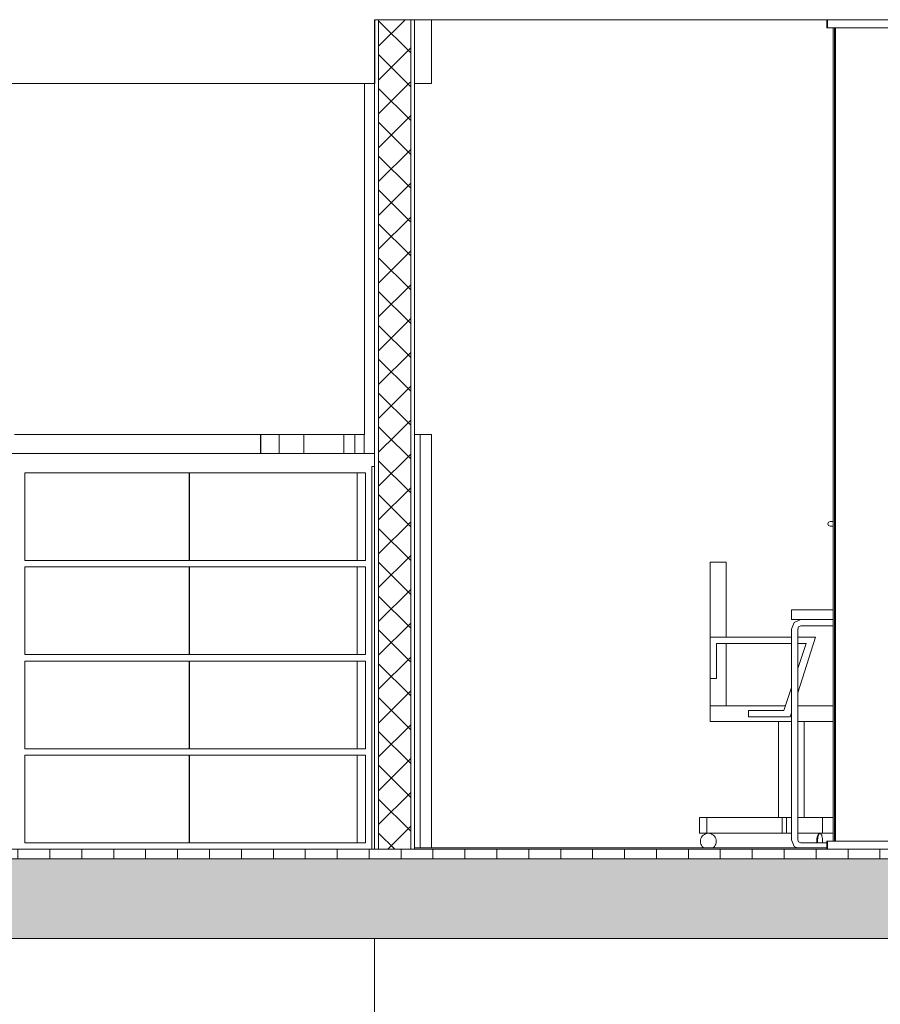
# Model space of a CAD drawing. Extents: x -138812 to 250702, y -18987 to 104055.
# Tile 151 of 193: x 103356 to 106052, y 79733 to 82819. Entities that reach past the tile are written whole.
import ezdxf

# ---------------------------------------------------------------- set-up
doc = ezdxf.new("R2010")
doc.units = 0
doc.header["$LTSCALE"] = 50
doc.linetypes.add('7 Voorgevel & doorsnede A-A$0$B0204', pattern=[1300, 1000, -100, 100, -100])
doc.layers.get('0').update_dxf_attribs({"linetype": 'CONTINUOUS'})
for name, color, linetype in [('7 Voorgevel & doorsnede A-A$0$00 Bestaande vloeren', 7, 'CONTINUOUS'), ('7 Voorgevel & doorsnede A-A$0$00 Bestaande vloeren Doorsnede-arcering', 7, 'CONTINUOUS'), ('7 Voorgevel & doorsnede A-A$0$00 Bestaande vloeren Laagscheidingslijnen', 7, 'CONTINUOUS'), ('7 Voorgevel & doorsnede A-A$0$00 Simple Deuren', 7, 'CONTINUOUS'), ('7 Voorgevel & doorsnede A-A$0$00 Simple Ramen', 7, 'CONTINUOUS'), ('7 Voorgevel & doorsnede A-A$0$22 Binnenwanden', 7, 'CONTINUOUS'), ('7 Voorgevel & doorsnede A-A$0$22 Binnenwanden Doorsnede-arcering', 7, 'CONTINUOUS'), ('7 Voorgevel & doorsnede A-A$0$22 Binnenwanden Laagscheidingslijnen', 7, 'CONTINUOUS'), ('7 Voorgevel & doorsnede A-A$0$22 Binnenwanden Ramen', 7, 'CONTINUOUS'), ('7 Voorgevel & doorsnede A-A$0$23 Vloeren', 7, 'CONTINUOUS'), ('7 Voorgevel & doorsnede A-A$0$82 Interieur', 7, 'CONTINUOUS')]:
    doc.layers.add(name, color=color, linetype=linetype)
pattern_1 = [(45, (108550.56, 1635.29), (-53.033, 53.033), []), (135, (108550.56, 1635.29), (53.033, 53.033), [])]
pattern_2 = [(0, (108550.56, 1635.29), (0, 75), [0, -75])]

# ---------------------------------------------------------------- blocks, each defined once
blk = doc.blocks.new('7 Voorgevel & doorsnede A-A$0$Section Elem_281_3', base_point=(108550.6, 1635.3))
at = {"layer": '7 Voorgevel & doorsnede A-A$0$00 Bestaande vloeren', "color": 2, "linetype": 'Continuous', "lineweight": 0}
blk.add_line((90736.6, 11035.3), (96512.7, 11035.3), dxfattribs=at)
blk = doc.blocks.new('7 Voorgevel & doorsnede A-A$0$Section Elem_287_3', base_point=(108550.6, 1635.3))
at = {"layer": '7 Voorgevel & doorsnede A-A$0$00 Bestaande vloeren Doorsnede-arcering', "linetype": 'Continuous', "lineweight": 0}
h = blk.add_hatch(dxfattribs=at)
h.set_pattern_fill('LIJNEN_VERT_100_0003', color=9, style=0, pattern_type=2)
h.set_pattern_definition([(90, (108550.56, 1635.29), (-100, 0), [])])
h.paths.add_polyline_path([(96512.7, 8405.3), (96512.7, 8435.3), (83899.9, 8435.3), (83899.9, 8405.3)], flags=0)
h = blk.add_hatch(dxfattribs=at)
h.set_pattern_fill('11_GEWAPEND_BETON__I_H_W_73', color=9, style=0, pattern_type=2)
h.set_pattern_definition([(0, (108550.56, 1635.29), (0, 70), [0, -70])])
h.paths.add_polyline_path([(96512.7, 8155.3), (96512.7, 8405.3), (83899.9, 8405.3), (83899.9, 8155.3)], flags=0)
at = {"layer": '7 Voorgevel & doorsnede A-A$0$00 Bestaande vloeren', "color": 2, "linetype": 'Continuous', "lineweight": 0}
blk.add_line((83899.9, 8435.3), (96512.7, 8435.3), dxfattribs=at)
at = {"layer": '7 Voorgevel & doorsnede A-A$0$00 Bestaande vloeren', "color": 1, "linetype": 'Continuous', "lineweight": 0}
blk.add_line((83899.9, 8155.3), (96512.7, 8155.3), dxfattribs=at)
at = {"layer": '7 Voorgevel & doorsnede A-A$0$00 Bestaande vloeren Laagscheidingslijnen', "color": 3, "linetype": 'Continuous', "lineweight": 0}
blk.add_line((83899.9, 8405.3), (96512.7, 8405.3), dxfattribs=at)
blk.add_line((83899.9, 8405.3), (96512.7, 8405.3), dxfattribs=at)
blk = doc.blocks.new('7 Voorgevel & doorsnede A-A$0$Section Elem_389_3', base_point=(108550.6, 1635.3))
at = {"layer": '7 Voorgevel & doorsnede A-A$0$00 Bestaande vloeren', "color": 2, "linetype": 'Continuous', "lineweight": 0}
blk.add_line((90735.9, 8155.3), (96512.7, 8155.3), dxfattribs=at)
blk = doc.blocks.new('7 Voorgevel & doorsnede A-A$0$Section Elem_465_3', base_point=(108550.6, 1635.3))
at = {"layer": '7 Voorgevel & doorsnede A-A$0$82 Interieur', "color": 252, "linetype": 'Continuous', "lineweight": 0}
for p, q in [((91787.2, 9335.3), (91787.2, 9100.3)), ((91787.2, 9335.3), (91837.2, 9335.3)), ((91837.2, 9335.3), (91837.2, 9100.3)), ((92041.2, 9100.3), (91787.2, 9100.3)), ((91787.2, 9100.3), (91787.2, 8970.3)), ((91807.2, 8970.3), (91807.2, 9080.3)), ((91807.2, 9080.3), (92041.2, 9080.3)), ((91837.2, 9080.3), (91837.2, 8885.3)), ((92061.2, 8925.3), (92117.2, 9100.3)), ((92117.2, 9100.3), (92061.2, 9100.3)), ((92061.2, 9080.3), (92087.2, 9080.3)), ((92087.2, 9080.3), (92061.2, 9002.3)), ((91787.2, 8970.3), (91787.2, 8885.3)), ((91787.2, 8970.3), (91807.2, 8970.3)), ((92041.2, 8942.3), (92017.2, 8870.3)), ((91787.2, 8885.3), (92022.2, 8885.3)), ((91787.2, 8835.3), (91787.2, 8885.3)), ((92017.2, 8870.3), (91907.2, 8870.3)), ((91907.2, 8870.3), (91907.2, 8850.3)), ((92037.2, 8850.3), (92041.2, 8862.8)), ((92061.2, 8885.3), (92172.6, 8885.3)), ((91787.2, 8835.3), (92041.2, 8835.3)), ((91907.2, 8850.3), (92037.2, 8850.3)), ((92001.2, 8535.3), (92001.2, 8835.3)), ((92061.2, 8835.3), (92172.6, 8835.3)), ((92081.2, 8535.3), (92081.2, 8835.3)), ((91753.7, 8535.3), (91776.2, 8535.3)), ((91753.7, 8485.3), (91753.7, 8535.3)), ((91776.2, 8535.3), (92012.2, 8535.3)), ((91776.2, 8485.3), (91776.2, 8535.3)), ((92012.2, 8535.3), (92026.2, 8535.3)), ((92012.2, 8485.3), (92012.2, 8535.3)), ((92026.2, 8535.3), (92041.2, 8535.3)), ((92026.2, 8485.3), (92026.2, 8535.3)), ((92061.2, 8535.3), (92138.7, 8535.3)), ((92138.7, 8535.3), (92172.6, 8535.3)), ((92138.7, 8485.3), (92138.7, 8535.3)), ((91753.7, 8485.3), (91776.2, 8485.3)), ((91756.2, 8460.3), (91756.6, 8464.6)), ((91756.6, 8456), (91756.2, 8460.3)), ((91756.6, 8464.6), (91757.7, 8468.8)), ((91757.7, 8451.7), (91756.6, 8456)), ((91757.7, 8468.8), (91759.6, 8472.8)), ((91759.6, 8472.8), (91762.1, 8476.4)), ((91762.1, 8476.4), (91765.2, 8479.4)), ((91765.2, 8479.4), (91768.7, 8481.9)), ((91768.7, 8481.9), (91772.7, 8483.8)), ((91772.7, 8483.8), (91776.9, 8484.9)), ((91776.2, 8485.3), (92012.2, 8485.3)), ((91776.9, 8484.9), (91781.2, 8485.3)), ((91781.2, 8485.3), (91785.6, 8484.9)), ((91785.6, 8484.9), (91789.8, 8483.8)), ((91789.8, 8483.8), (91793.7, 8481.9)), ((91793.7, 8481.9), (91797.3, 8479.4)), ((91797.3, 8479.4), (91800.4, 8476.4)), ((91800.4, 8476.4), (91802.9, 8472.8)), ((91802.9, 8472.8), (91804.7, 8468.8)), ((91804.7, 8468.8), (91805.8, 8464.6)), ((91805.8, 8456), (91804.7, 8451.7)), ((91805.8, 8464.6), (91806.2, 8460.3)), ((91806.2, 8460.3), (91805.8, 8456)), ((92012.2, 8485.3), (92026.2, 8485.3)), ((92026.2, 8485.3), (92041.2, 8485.3)), ((92061.2, 8485.3), (92138.7, 8485.3)), ((92121.1, 8464.6), (92121, 8460.3)), ((92121, 8460.3), (92121.1, 8456)), ((92121.5, 8468.8), (92121.1, 8464.6)), ((92121.1, 8456), (92121.2, 8455.3)), ((92122, 8472.8), (92121.5, 8468.8)), ((92122.8, 8476.4), (92122, 8472.8)), ((92123.8, 8479.4), (92122.8, 8476.4)), ((92123.5, 8460.3), (92123.6, 8464.6)), ((92123.6, 8456), (92123.5, 8460.3)), ((92123.6, 8464.6), (92124, 8468.8)), ((92123.7, 8455.3), (92123.6, 8456)), ((92124.9, 8481.9), (92123.8, 8479.4)), ((92124, 8468.8), (92124.5, 8472.8)), ((92124.5, 8472.8), (92125.3, 8476.4)), ((92126.1, 8483.8), (92124.9, 8481.9)), ((92125.3, 8476.4), (92126.3, 8479.4)), ((92127.4, 8484.9), (92126.1, 8483.8)), ((92126.3, 8479.4), (92127.4, 8481.9)), ((92128.7, 8485.3), (92127.4, 8484.9)), ((92127.4, 8481.9), (92128.6, 8483.8)), ((92128.6, 8483.8), (92129.9, 8484.9)), ((92129.9, 8484.9), (92131.2, 8485.3)), ((92131.2, 8485.3), (92132.6, 8484.9)), ((92132.6, 8484.9), (92133.9, 8483.8)), ((92133.9, 8483.8), (92135.1, 8481.9)), ((92135.1, 8481.9), (92136.2, 8479.4)), ((92136.2, 8479.4), (92137.1, 8476.4)), ((92137.1, 8476.4), (92137.9, 8472.8)), ((92137.9, 8472.8), (92138.5, 8468.8)), ((92138.5, 8468.8), (92138.8, 8464.6)), ((92138.7, 8485.3), (92172.6, 8485.3)), ((92138.8, 8464.6), (92138.9, 8460.3)), ((92138.9, 8460.3), (92138.8, 8456)), ((92138.8, 8456), (92138.8, 8455.3)), ((91759.6, 8447.8), (91757.7, 8451.7)), ((91762.1, 8444.2), (91759.6, 8447.8)), ((91765.2, 8441.1), (91762.1, 8444.2)), ((91766.4, 8440.3), (91765.2, 8441.1)), ((91797.3, 8441.1), (91796.1, 8440.3)), ((91800.4, 8444.2), (91797.3, 8441.1)), ((91802.9, 8447.8), (91800.4, 8444.2)), ((91804.7, 8451.7), (91802.9, 8447.8))]:
    blk.add_line(p, q, dxfattribs=at)
blk = doc.blocks.new('7 Voorgevel & doorsnede A-A$0$Section Elem_519_3', base_point=(108550.6, 1635.3))
at = {"layer": '7 Voorgevel & doorsnede A-A$0$82 Interieur', "color": 2, "linetype": 'Continuous', "lineweight": 0}
for p, q in [((90727.6, 8435.3), (90727.6, 9635.3)), ((89640, 9340.3), (89640, 9615.3)), ((89640, 9615.3), (90707.5, 9615.3)), ((90707.5, 9340.3), (90707.5, 9615.3)), ((89640, 9340.3), (90707.5, 9340.3)), ((89640, 9045.3), (89640, 9320.3)), ((89640, 9320.3), (90707.5, 9320.3)), ((90707.5, 9045.3), (90707.5, 9320.3)), ((89640, 9045.3), (90707.5, 9045.3)), ((89640, 8750.3), (89640, 9025.3)), ((89640, 9025.3), (90707.5, 9025.3)), ((90707.5, 8750.3), (90707.5, 9025.3)), ((89640, 8750.3), (90707.5, 8750.3)), ((89640, 8455.3), (89640, 8730.3)), ((89640, 8730.3), (90707.5, 8730.3)), ((90707.5, 8455.3), (90707.5, 8730.3)), ((89640, 8455.3), (90707.5, 8455.3))]:
    blk.add_line(p, q, dxfattribs=at)
at = {"layer": '7 Voorgevel & doorsnede A-A$0$82 Interieur', "color": 1, "linetype": 'Continuous', "lineweight": 0}
for p, q in [((90154.9, 9615.3), (90154.9, 9340.3)), ((90155.9, 9340.3), (90155.9, 9615.3)), ((90681.6, 9340.3), (90681.6, 9615.3)), ((90154.9, 9320.3), (90154.9, 9045.3)), ((90155.9, 9045.3), (90155.9, 9320.3)), ((90681.6, 9045.3), (90681.6, 9320.3)), ((90154.9, 9025.3), (90154.9, 8750.3)), ((90155.9, 8750.3), (90155.9, 9025.3)), ((90681.6, 8750.3), (90681.6, 9025.3)), ((90154.9, 8730.3), (90154.9, 8455.3)), ((90155.9, 8455.3), (90155.9, 8730.3)), ((90681.6, 8455.3), (90681.6, 8730.3))]:
    blk.add_line(p, q, dxfattribs=at)
blk = doc.blocks.new('7 Voorgevel & doorsnede A-A$0$Section Elem_580_3', base_point=(108550.6, 1635.3))
at = {"layer": '7 Voorgevel & doorsnede A-A$0$82 Interieur', "color": 252, "linetype": 'Continuous', "lineweight": 0}
for p, q in [((92041.2, 9185.3), (92172.6, 9185.3)), ((92041.2, 9155.3), (92041.2, 9185.3)), ((92041.2, 9155.3), (92071.2, 9155.3)), ((92041.2, 9125.3), (92050, 9146.5)), ((92050, 9146.5), (92071.2, 9155.3)), ((92071.2, 9135.3), (92064.1, 9132.4)), ((92071.2, 9155.3), (92172.6, 9155.3)), ((92172.6, 9135.3), (92071.2, 9135.3)), ((92041.2, 8465.3), (92041.2, 9125.3)), ((92064.1, 9132.4), (92061.2, 9125.3)), ((92061.2, 9125.3), (92061.2, 8465.3)), ((92050, 8444.1), (92041.2, 8465.3)), ((92061.2, 8465.3), (92064.1, 8458.2)), ((92064.1, 8458.2), (92071.2, 8455.3)), ((92059.1, 8440.3), (92050, 8444.1)), ((92071.2, 8455.3), (92152.6, 8455.3))]:
    blk.add_line(p, q, dxfattribs=at)
blk = doc.blocks.new('7 Voorgevel & doorsnede A-A$0$Section Elem_587_3', base_point=(108550.6, 1635.3))
at = {"layer": '7 Voorgevel & doorsnede A-A$0$22 Binnenwanden', "color": 252, "linetype": 'Continuous', "lineweight": 0}
for p, q in [((88884.5, 9735.3), (88848.4, 9735.3)), ((88949, 9735.3), (88884.5, 9735.3)), ((89700.4, 9735.3), (89608.4, 9735.3)), ((89800.4, 9735.3), (89700.4, 9735.3)), ((89899.3, 9735.3), (89800.4, 9735.3)), ((89996.4, 9735.3), (89899.3, 9735.3)), ((90090.9, 9735.3), (89996.4, 9735.3)), ((90182.1, 9735.3), (90090.9, 9735.3)), ((90269.1, 9735.3), (90182.1, 9735.3)), ((90351.3, 9735.3), (90269.1, 9735.3)), ((90378.9, 9735.3), (90351.3, 9735.3)), ((90703.2, 9735.3), (90673.8, 9735.3)), ((90904.8, 9735.3), (90911.2, 9735.3)), ((90911.2, 9735.3), (90914, 9735.3)), ((90914, 9735.3), (90914, 8440.3))]:
    blk.add_line(p, q, dxfattribs=at)
blk = doc.blocks.new('7 Voorgevel & doorsnede A-A$0$Section Elem_588_3', base_point=(108550.6, 1635.3))
at = {"layer": '7 Voorgevel & doorsnede A-A$0$22 Binnenwanden Ramen', "color": 252, "linetype": 'Continuous', "lineweight": 0}
for p, q in [((90673.8, 9735.3), (90673.8, 9675.3)), ((90860.8, 9735.3), (90879, 9735.3)), ((90879, 9735.3), (90879, 8440.3))]:
    blk.add_line(p, q, dxfattribs=at)
blk = doc.blocks.new('7 Voorgevel & doorsnede A-A$0$Section Elem_589_3', base_point=(108550.6, 1635.3))
at = {"layer": '7 Voorgevel & doorsnede A-A$0$22 Binnenwanden Doorsnede-arcering', "linetype": 'Continuous', "lineweight": 0}
h = blk.add_hatch(dxfattribs=at)
h.set_pattern_fill('13_45GR_ISOLATIE_0003', color=9, style=0, pattern_type=2)
h.set_pattern_definition(pattern_1)
h.paths.add_polyline_path([(90735.1, 9735.3), (90735.1, 8435.3), (90735.8, 8435.3), (90735.8, 9735.3)], flags=0)
h = blk.add_hatch(dxfattribs=at)
h.set_pattern_fill('10_GIPS_0003', color=9, style=0, pattern_type=2)
h.set_pattern_definition(pattern_2)
h.paths.add_polyline_path([(90735.8, 9735.3), (90735.8, 8435.3), (90748.4, 8435.3), (90748.4, 9735.3)], flags=0)
h = blk.add_hatch(dxfattribs=at)
h.set_pattern_fill('13_45GR_ISOLATIE_0003', color=9, style=0, pattern_type=2)
h.set_pattern_definition(pattern_1)
h.paths.add_polyline_path([(90748.4, 9735.3), (90748.4, 8435.3), (90849, 8435.3), (90849, 9735.3)], flags=0)
h = blk.add_hatch(dxfattribs=at)
h.set_pattern_fill('10_GIPS_0003', color=9, style=0, pattern_type=2)
h.set_pattern_definition(pattern_2)
h.paths.add_polyline_path([(90860.8, 9735.3), (90849, 9735.3), (90849, 8435.3), (90860.8, 8435.3)], flags=0)
at = {"layer": '7 Voorgevel & doorsnede A-A$0$22 Binnenwanden', "color": 252, "linetype": 'Continuous', "lineweight": 0}
for p, q in [((90379.5, 9735.3), (90378.9, 9735.3)), ((90378.9, 9675.3), (90378.9, 9735.3)), ((90441.3, 9735.3), (90437.1, 9735.3)), ((90482, 9735.3), (90441.3, 9735.3)), ((90514.7, 9735.3), (90482, 9735.3)), ((90639.4, 9735.3), (90651.5, 9735.3)), ((90651.5, 9735.3), (90673.8, 9735.3)), ((90879, 9735.3), (90904.8, 9735.3))]:
    blk.add_line(p, q, dxfattribs=at)
at = {"layer": '7 Voorgevel & doorsnede A-A$0$22 Binnenwanden', "color": 1, "linetype": 'Continuous', "lineweight": 0}
for p, q in [((90704.5, 9735.3), (90703.2, 9735.3)), ((90735.1, 8435.3), (90735.1, 9735.3)), ((90735.8, 8435.3), (90735.8, 9735.3)), ((90735.8, 8435.3), (90735.8, 9735.3)), ((90860.8, 8435.3), (90860.8, 9735.3)), ((90735.1, 8435.3), (90735.8, 8435.3)), ((90735.8, 8435.3), (90748.4, 8435.3)), ((90748.4, 8435.3), (90849, 8435.3)), ((90849, 8435.3), (90860.8, 8435.3))]:
    blk.add_line(p, q, dxfattribs=at)
at = {"layer": '7 Voorgevel & doorsnede A-A$0$22 Binnenwanden Laagscheidingslijnen', "color": 9, "linetype": 'Continuous', "lineweight": 0}
for p, q in [((90748.4, 8435.3), (90748.4, 9735.3)), ((90748.4, 8435.3), (90748.4, 9735.3)), ((90849, 8435.3), (90849, 9735.3)), ((90849, 8435.3), (90849, 9735.3))]:
    blk.add_line(p, q, dxfattribs=at)
blk = doc.blocks.new('7 Voorgevel & doorsnede A-A$0$Section Elem_590_3', base_point=(108550.6, 1635.3))
at = {"layer": '7 Voorgevel & doorsnede A-A$0$22 Binnenwanden Doorsnede-arcering', "linetype": 'Continuous', "lineweight": 0}
h = blk.add_hatch(dxfattribs=at)
h.set_pattern_fill('13_45GR_ISOLATIE_0003', color=9, style=0, pattern_type=2)
h.set_pattern_definition(pattern_1)
h.paths.add_polyline_path([(90735.1, 11035.3), (90735.1, 10835.3), (90735.8, 10835.3), (90735.8, 11035.3)], flags=0)
h = blk.add_hatch(dxfattribs=at)
h.set_pattern_fill('10_GIPS_0003', color=9, style=0, pattern_type=2)
h.set_pattern_definition(pattern_2)
h.paths.add_polyline_path([(90735.8, 11035.3), (90735.8, 10835.3), (90748.4, 10835.3), (90748.4, 11035.3)], flags=0)
h = blk.add_hatch(dxfattribs=at)
h.set_pattern_fill('13_45GR_ISOLATIE_0003', color=9, style=0, pattern_type=2)
h.set_pattern_definition(pattern_1)
h.paths.add_polyline_path([(90748.4, 11035.3), (90748.4, 10835.3), (90849, 10835.3), (90849, 11035.3)], flags=0)
h = blk.add_hatch(dxfattribs=at)
h.set_pattern_fill('10_GIPS_0003', color=9, style=0, pattern_type=2)
h.set_pattern_definition(pattern_2)
h.paths.add_polyline_path([(90860.8, 11035.3), (90849, 11035.3), (90849, 10835.3), (90860.8, 10835.3)], flags=0)
at = {"layer": '7 Voorgevel & doorsnede A-A$0$22 Binnenwanden', "color": 1, "linetype": 'Continuous', "lineweight": 0}
for p, q in [((90735.1, 10835.3), (90735.1, 11035.3)), ((90735.1, 11035.3), (90735.8, 11035.3)), ((90735.8, 10835.3), (90735.8, 11035.3)), ((90735.8, 11035.3), (90748.4, 11035.3)), ((90735.8, 10835.3), (90735.8, 11035.3)), ((90748.4, 11035.3), (90849, 11035.3)), ((90849, 11035.3), (90860.8, 11035.3)), ((90860.8, 10835.3), (90860.8, 11035.3))]:
    blk.add_line(p, q, dxfattribs=at)
at = {"layer": '7 Voorgevel & doorsnede A-A$0$22 Binnenwanden', "color": 252, "linetype": 'Continuous', "lineweight": 0}
blk.add_line((90904.8, 10835.3), (90860.8, 10835.3), dxfattribs=at)
at = {"layer": '7 Voorgevel & doorsnede A-A$0$22 Binnenwanden Laagscheidingslijnen', "color": 9, "linetype": 'Continuous', "lineweight": 0}
for p, q in [((90748.4, 10835.3), (90748.4, 11035.3)), ((90748.4, 10835.3), (90748.4, 11035.3)), ((90849, 10835.3), (90849, 11035.3)), ((90849, 10835.3), (90849, 11035.3))]:
    blk.add_line(p, q, dxfattribs=at)
blk = doc.blocks.new('7 Voorgevel & doorsnede A-A$0$Section Elem_591_3', base_point=(108550.6, 1635.3))
at = {"layer": '7 Voorgevel & doorsnede A-A$0$22 Binnenwanden', "color": 252, "linetype": 'Continuous', "lineweight": 0}
for p, q in [((90914, 11035.3), (90914, 10835.3)), ((90911.2, 10835.3), (90904.8, 10835.3)), ((90914, 10835.3), (90911.2, 10835.3))]:
    blk.add_line(p, q, dxfattribs=at)
blk = doc.blocks.new('7 Voorgevel & doorsnede A-A$0$Section Elem_640_3', base_point=(108550.6, 1635.3))
at = {"layer": '7 Voorgevel & doorsnede A-A$0$23 Vloeren', "color": 2, "linetype": 'Continuous', "lineweight": 0}
for p, q in [((88486.3, 10835.3), (88486.3, 11035.3)), ((90736.6, 10835.3), (90736.6, 11035.3)), ((88486.3, 10835.3), (90736.6, 10835.3))]:
    blk.add_line(p, q, dxfattribs=at)
blk = doc.blocks.new('7 Voorgevel & doorsnede A-A$0$Section Elem_658_3', base_point=(108550.6, 1635.3))
at = {"layer": '7 Voorgevel & doorsnede A-A$0$22 Binnenwanden Ramen', "color": 252, "linetype": 'Continuous', "lineweight": 0}
for p, q in [((90379.7, 9735.3), (90379.5, 9735.3)), ((90437.1, 9735.3), (90379.7, 9735.3)), ((90379.7, 9675.3), (90379.7, 9735.3)), ((90437.1, 9675.3), (90437.1, 9735.3))]:
    blk.add_line(p, q, dxfattribs=at)
blk = doc.blocks.new('7 Voorgevel & doorsnede A-A$0$Section Elem_659_3', base_point=(108550.6, 1635.3))
at = {"layer": '7 Voorgevel & doorsnede A-A$0$22 Binnenwanden Ramen', "color": 252, "linetype": 'Continuous', "lineweight": 0}
for p, q in [((90639.4, 9735.3), (90514.7, 9735.3)), ((90514.7, 9675.3), (90514.7, 9735.3)), ((90639.4, 9735.3), (90639.4, 9675.3))]:
    blk.add_line(p, q, dxfattribs=at)
at = {"layer": '7 Voorgevel & doorsnede A-A$0$22 Binnenwanden Ramen', "color": 1, "linetype": 'Continuous', "lineweight": 0}
blk.add_line((90703.2, 9675.3), (90703.2, 9735.3), dxfattribs=at)
blk = doc.blocks.new('7 Voorgevel & doorsnede A-A$0$Section Elem_660_3', base_point=(108550.6, 1635.3))
at = {"layer": '7 Voorgevel & doorsnede A-A$0$22 Binnenwanden Doorsnede-arcering', "linetype": 'Continuous', "lineweight": 0}
h = blk.add_hatch(dxfattribs=at)
h.set_pattern_fill('13_45GR_ISOLATIE_0003', color=9, style=0, pattern_type=2)
h.set_pattern_definition(pattern_1)
h.paths.add_polyline_path([(90735.1, 9735.3), (90735.8, 9735.3), (90735.8, 10835.3), (90735.1, 10835.3)], flags=0)
h = blk.add_hatch(dxfattribs=at)
h.set_pattern_fill('10_GIPS_0003', color=9, style=0, pattern_type=2)
h.set_pattern_definition(pattern_2)
h.paths.add_polyline_path([(90735.8, 10835.3), (90735.8, 9735.3), (90748.4, 9735.3), (90748.4, 10835.3)], flags=0)
h = blk.add_hatch(dxfattribs=at)
h.set_pattern_fill('13_45GR_ISOLATIE_0003', color=9, style=0, pattern_type=2)
h.set_pattern_definition(pattern_1)
h.paths.add_polyline_path([(90748.4, 10835.3), (90748.4, 9735.3), (90849, 9735.3), (90849, 10835.3)], flags=0)
h = blk.add_hatch(dxfattribs=at)
h.set_pattern_fill('10_GIPS_0003', color=9, style=0, pattern_type=2)
h.set_pattern_definition(pattern_2)
h.paths.add_polyline_path([(90860.8, 10835.3), (90849, 10835.3), (90849, 9735.3), (90860.8, 9735.3)], flags=0)
at = {"layer": '7 Voorgevel & doorsnede A-A$0$22 Binnenwanden', "color": 1, "linetype": 'Continuous', "lineweight": 0}
for p, q in [((90704.5, 10835.3), (90704.5, 9735.3)), ((90735.1, 9735.3), (90735.1, 10835.3)), ((90735.8, 9735.3), (90735.8, 10835.3)), ((90735.8, 9735.3), (90735.8, 10835.3)), ((90860.8, 9735.3), (90860.8, 10835.3))]:
    blk.add_line(p, q, dxfattribs=at)
at = {"layer": '7 Voorgevel & doorsnede A-A$0$22 Binnenwanden Laagscheidingslijnen', "color": 9, "linetype": 'Continuous', "lineweight": 0}
for p, q in [((90748.4, 9735.3), (90748.4, 10835.3)), ((90748.4, 9735.3), (90748.4, 10835.3)), ((90849, 9735.3), (90849, 10835.3)), ((90849, 9735.3), (90849, 10835.3))]:
    blk.add_line(p, q, dxfattribs=at)
blk = doc.blocks.new('7 Voorgevel & doorsnede A-A$0$Section Elem_707_3', base_point=(108550.6, 1635.3))
at = {"layer": '7 Voorgevel & doorsnede A-A$0$00 Simple Ramen', "color": 252, "linetype": 'Continuous', "lineweight": 0}
for p, q in [((92152.6, 11035.3), (92152.6, 11022.8)), ((92152.8, 11022.8), (92152.6, 11022.8)), ((92152.6, 11022.8), (92152.6, 11010.3)), ((92154.1, 11010.3), (92152.6, 11010.3)), ((92824.6, 11010.3), (92155.5, 11010.3)), ((92176.1, 11010.3), (92176.1, 8460.3)), ((92824.6, 9185.3), (92824.6, 11010.3)), ((92824.6, 8460.3), (92824.6, 9155.3)), ((92152.6, 8460.3), (92154.1, 8460.3)), ((92152.6, 8460.3), (92152.6, 8447.8)), ((92155.5, 8460.3), (92716.9, 8460.3)), ((92766.9, 8460.3), (92824.6, 8460.3)), ((92152.8, 8447.8), (92152.6, 8447.8)), ((92152.6, 8447.8), (92152.6, 8435.3))]:
    blk.add_line(p, q, dxfattribs=at)
blk = doc.blocks.new('7 Voorgevel & doorsnede A-A$0$Section Elem_708_3', base_point=(108550.6, 1635.3))
at = {"layer": '7 Voorgevel & doorsnede A-A$0$00 Simple Ramen', "color": 252, "linetype": 'Continuous', "lineweight": 0}
for p, q in [((92154.1, 11035.3), (92154.1, 11022.8)), ((92156, 11022.8), (92154.1, 11022.8)), ((92154.1, 11022.8), (92154.1, 11010.3)), ((92154.1, 11010.3), (92155.5, 11010.3)), ((92172.6, 8460.3), (92172.6, 11010.3)), ((92178.5, 11010.3), (92178.5, 8460.3)), ((92179.5, 8460.3), (92179.5, 11010.3)), ((92155.5, 8460.3), (92154.1, 8460.3)), ((92154.1, 8460.3), (92154.1, 8447.8)), ((92154.1, 8447.8), (92156, 8447.8)), ((92154.1, 8447.8), (92154.1, 8435.3))]:
    blk.add_line(p, q, dxfattribs=at)
blk = doc.blocks.new('7 Voorgevel & doorsnede A-A$0$Section Elem_709_3', base_point=(108550.6, 1635.3))
at = {"layer": '7 Voorgevel & doorsnede A-A$0$00 Simple Deuren', "color": 252, "linetype": 'Continuous', "lineweight": 0}
for p, q in [((92157.6, 9460.6), (92155.4, 9455.3)), ((92155.4, 9455.3), (92157.6, 9450)), ((92162.9, 9462.8), (92157.6, 9460.6)), ((92157.6, 9450), (92162.9, 9447.8)), ((92162.9, 9462.8), (92163.1, 9462.8)), ((92162.9, 9447.8), (92163.1, 9447.8)), ((92163.1, 9462.8), (92164.2, 9462.8)), ((92163.1, 9447.8), (92164.2, 9447.8)), ((92164.2, 9462.8), (92166.1, 9462.8)), ((92164.2, 9447.8), (92166.1, 9447.8)), ((92166.1, 9462.8), (92168.6, 9462.8)), ((92166.1, 9447.8), (92168.6, 9447.8)), ((92168.6, 9462.8), (92171.5, 9462.8)), ((92168.6, 9447.8), (92171.5, 9447.8)), ((92171.5, 9462.8), (92172.6, 9462.8)), ((92171.5, 9447.8), (92172.6, 9447.8))]:
    blk.add_line(p, q, dxfattribs=at)
blk = doc.blocks.new('7 Voorgevel & doorsnede A-A$0$Section Elem_724_3', base_point=(108550.6, 1635.3))
at = {"layer": '7 Voorgevel & doorsnede A-A$0$23 Vloeren', "color": 2, "linetype": 'Continuous', "lineweight": 0}
for p, q in [((88699.7, 9675.3), (90735.3, 9675.3)), ((88699.7, 9635.3), (88699.7, 9675.3)), ((90735.3, 9635.3), (90735.3, 9675.3)), ((88699.7, 9635.3), (88869.6, 9635.3)), ((90727.6, 9635.3), (90735.3, 9635.3))]:
    blk.add_line(p, q, dxfattribs=at)
blk = doc.blocks.new('7 Voorgevel & doorsnede A-A$0$Section Elem_758_3', base_point=(108550.6, 1635.3))
at = {"layer": '7 Voorgevel & doorsnede A-A$0$23 Vloeren', "color": 252, "linetype": 'Continuous', "lineweight": 0}
for p, q in [((90860.8, 8440.3), (90911.9, 8440.3)), ((90911.9, 8440.3), (90991.2, 8440.3)), ((90991.2, 8440.3), (91079.2, 8440.3)), ((91079.2, 8440.3), (91175.3, 8440.3)), ((91175.3, 8440.3), (91279.2, 8440.3)), ((91279.2, 8440.3), (91390.6, 8440.3)), ((91390.6, 8440.3), (91508.8, 8440.3)), ((91508.8, 8440.3), (91633.6, 8440.3)), ((91633.6, 8440.3), (91764.3, 8440.3)), ((91764.3, 8440.3), (91900.5, 8440.3)), ((91900.5, 8440.3), (92041.6, 8440.3)), ((92041.6, 8440.3), (92152.6, 8440.3))]:
    blk.add_line(p, q, dxfattribs=at)
blk = doc.blocks.new('7 Voorgevel & doorsnede A-A$0$Section Elem_764_3', base_point=(108550.6, 1635.3))
at = {"layer": '7 Voorgevel & doorsnede A-A$0$23 Vloeren', "color": 2, "linetype": 'Continuous', "lineweight": 0}
for p, q in [((88488.8, 7435.3), (88488.8, 8155.3)), ((90735.9, 7435.3), (90735.9, 8155.3)), ((88488.8, 7435.3), (90735.9, 7435.3))]:
    blk.add_line(p, q, dxfattribs=at)
blk = doc.blocks.new('7 Voorgevel & doorsnede A-A$0$A DOORSNEDE A-A_STORY_MARKER', base_point=(108550.6, 1635.3))
at = {"color": 9, "linetype": '7 Voorgevel & doorsnede A-A$0$B0204', "lineweight": 0}
blk.add_line((68885.1, 8435.3), (99506.2, 8435.3), dxfattribs=at)

msp = doc.modelspace()

# ---------------------------------------------------------------- block references
at = {"linetype": 'Continuous', "lineweight": 0}
msp.add_blockref('7 Voorgevel & doorsnede A-A$0$A DOORSNEDE A-A_STORY_MARKER', (122282.53701, 73419.01573), dxfattribs=at)
at = {"layer": '7 Voorgevel & doorsnede A-A$0$00 Bestaande vloeren', "color": 9, "lineweight": 0}
for name in ['7 Voorgevel & doorsnede A-A$0$Section Elem_281_3', '7 Voorgevel & doorsnede A-A$0$Section Elem_287_3', '7 Voorgevel & doorsnede A-A$0$Section Elem_389_3']:
    msp.add_blockref(name, (122282.53701, 73419.01573), dxfattribs=at)
at = {"layer": '7 Voorgevel & doorsnede A-A$0$00 Simple Deuren', "color": 9, "lineweight": 0}
msp.add_blockref('7 Voorgevel & doorsnede A-A$0$Section Elem_709_3', (122282.53701, 73419.01573), dxfattribs=at)
at = {"layer": '7 Voorgevel & doorsnede A-A$0$00 Simple Ramen', "color": 9, "lineweight": 0}
for name in ['7 Voorgevel & doorsnede A-A$0$Section Elem_707_3', '7 Voorgevel & doorsnede A-A$0$Section Elem_708_3']:
    msp.add_blockref(name, (122282.53701, 73419.01573), dxfattribs=at)
at = {"layer": '7 Voorgevel & doorsnede A-A$0$22 Binnenwanden', "color": 9, "lineweight": 0}
for name in ['7 Voorgevel & doorsnede A-A$0$Section Elem_590_3', '7 Voorgevel & doorsnede A-A$0$Section Elem_591_3', '7 Voorgevel & doorsnede A-A$0$Section Elem_660_3', '7 Voorgevel & doorsnede A-A$0$Section Elem_587_3', '7 Voorgevel & doorsnede A-A$0$Section Elem_589_3']:
    msp.add_blockref(name, (122282.53701, 73419.01573), dxfattribs=at)
at = {"layer": '7 Voorgevel & doorsnede A-A$0$22 Binnenwanden Ramen', "color": 9, "lineweight": 0}
for name in ['7 Voorgevel & doorsnede A-A$0$Section Elem_658_3', '7 Voorgevel & doorsnede A-A$0$Section Elem_659_3', '7 Voorgevel & doorsnede A-A$0$Section Elem_588_3']:
    msp.add_blockref(name, (122282.53701, 73419.01573), dxfattribs=at)
at = {"layer": '7 Voorgevel & doorsnede A-A$0$23 Vloeren', "color": 9, "lineweight": 0}
for name in ['7 Voorgevel & doorsnede A-A$0$Section Elem_640_3', '7 Voorgevel & doorsnede A-A$0$Section Elem_724_3', '7 Voorgevel & doorsnede A-A$0$Section Elem_758_3', '7 Voorgevel & doorsnede A-A$0$Section Elem_764_3']:
    msp.add_blockref(name, (122282.53701, 73419.01573), dxfattribs=at)
at = {"layer": '7 Voorgevel & doorsnede A-A$0$82 Interieur', "color": 9, "lineweight": 0}
for name in ['7 Voorgevel & doorsnede A-A$0$Section Elem_519_3', '7 Voorgevel & doorsnede A-A$0$Section Elem_465_3', '7 Voorgevel & doorsnede A-A$0$Section Elem_580_3']:
    msp.add_blockref(name, (122282.53701, 73419.01573), dxfattribs=at)

doc.saveas('drawing.dxf')
